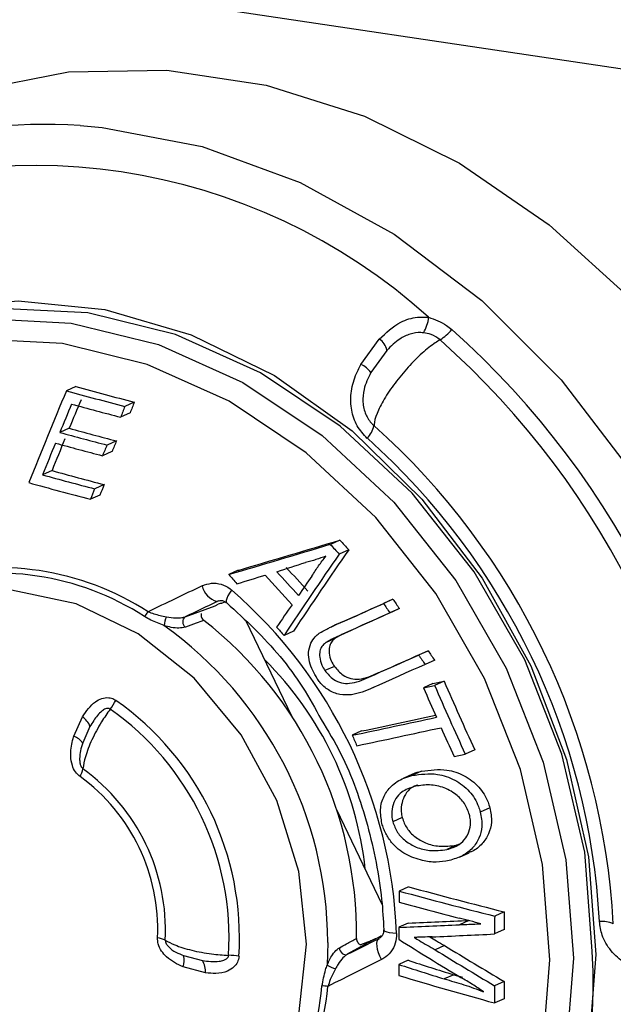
# Model space of a CAD drawing. Header units: millimetres. Extents: x 12 to 859, y 4 to 555.
# Tile 61 of 70: x 696.55 to 702.7, y 403.74 to 413.95. Entities that reach past the tile are written whole.
import ezdxf

# ---------------------------------------------------------------- set-up
doc = ezdxf.new("R2010")
doc.units = ezdxf.units.MM

msp = doc.modelspace()

# ---------------------------------------------------------------- linework, layer by layer
at = {"color": 7, "linetype": 'Continuous', "lineweight": 25}
for p, q in [((671.456, 418.12), (719.648, 410.919)), ((700.088, 410.373), (700.278, 410.637)), ((700.357, 410.52), (700.19, 410.289)), ((697.133, 410.144), (697.034, 410.1)), ((697.738, 409.983), (697.639, 409.939)), ((697.696, 409.871), (697.597, 409.827)), ((697.064, 409.713), (696.966, 409.669)), ((697.554, 409.582), (697.456, 409.538)), ((697.507, 409.472), (697.409, 409.428)), ((696.886, 409.274), (696.788, 409.23)), ((697.426, 409.129), (697.328, 409.085)), ((697.382, 409.02), (697.284, 408.976)), ((699.869, 408.553), (699.771, 408.509)), ((699.961, 408.453), (699.862, 408.409)), ((698.816, 408.24), (698.718, 408.196)), ((698.611, 407.923), (698.596, 407.917)), ((698.647, 407.901), (698.676, 407.915)), ((700.42, 407.941), (700.321, 407.897)), ((698.265, 407.758), (698.576, 407.872)), ((698.576, 407.872), (698.608, 407.888)), ((700.486, 407.843), (700.387, 407.799)), ((698.894, 407.718), (699.368, 406.733)), ((699.879, 407.699), (699.781, 407.655)), ((699.913, 407.714), (699.815, 407.67)), ((699.879, 407.698), (699.913, 407.714)), ((699.389, 407.61), (699.291, 407.566)), ((699.817, 407.532), (699.719, 407.488)), ((699.916, 407.586), (699.818, 407.542)), ((700.784, 407.407), (700.685, 407.362)), ((700.852, 407.309), (700.753, 407.265)), ((699.812, 407.244), (699.715, 407.201)), ((700.268, 407.177), (700.17, 407.133)), ((700.834, 407.067), (700.95, 407.092)), ((700.95, 407.092), (700.851, 407.048)), ((700.191, 407.014), (700.23, 407.031)), ((700.834, 407.067), (700.736, 407.023)), ((700.736, 407.023), (700.851, 407.048)), ((697.111, 406.521), (697.201, 406.722)), ((697.279, 406.621), (697.204, 406.451)), ((700.095, 406.575), (699.997, 406.531)), ((701.268, 406.38), (701.169, 406.336)), ((701.053, 406.311), (701.169, 406.336)), ((700.623, 406.127), (700.525, 406.083)), ((700.715, 406.157), (700.617, 406.113)), ((699.835, 405.761), (700.306, 404.781)), ((701.424, 405.779), (701.325, 405.735)), ((700.515, 405.677), (700.417, 405.633)), ((701.077, 405.39), (700.979, 405.346)), ((701.077, 405.39), (701.111, 405.404)), ((701.11, 405.268), (701.209, 405.312)), ((700.582, 404.959), (700.485, 404.915)), ((701.573, 404.7), (701.474, 404.655)), ((700.578, 404.584), (700.48, 404.54)), ((700.235, 404.42), (700.267, 404.436)), ((701.571, 404.516), (701.472, 404.472)), ((700.235, 404.42), (699.946, 404.26)), ((700.954, 404.352), (700.856, 404.308)), ((698.25, 404.247), (698.445, 404.195)), ((698.476, 404.068), (698.245, 404.129)), ((700.577, 404.198), (700.479, 404.155)), ((701.049, 404.049), (700.951, 404.005)), ((701.049, 404.049), (701.139, 404.023)), ((701.571, 403.98), (701.472, 403.935)), ((701.573, 403.8), (701.474, 403.756))]:
    msp.add_line(p, q, dxfattribs=at)
at = {"color": 8, "linetype": 'Continuous', "lineweight": 25}
for p, q in [((701.206, 404.61), (701.111, 404.567)), ((699.744, 404.383), (699.737, 404.149))]:
    msp.add_line(p, q, dxfattribs=at)
at = {"color": 7, "linetype": 'Continuous', "lineweight": 25, "flags": 128}
for points in [[(694.548, 412.514), (695.14, 412.853), (696.069, 413.213), (697.055, 413.405), (698.074, 413.424), (699.106, 413.27), (700.125, 412.946), (701.111, 412.46), (702.04, 411.822), (702.892, 411.047), (703.648, 410.151), (704.291, 409.156), (704.807, 408.083), (705.184, 406.956), (705.413, 405.8), (705.49, 404.641)], [(691.967, 406.816), (692.065, 407.316), (692.365, 408.219), (692.805, 409.031), (693.371, 409.729), (694.048, 410.292), (694.816, 410.704), (695.652, 410.954), (696.534, 411.034), (697.434, 410.943), (698.329, 410.681), (699.191, 410.258), (699.996, 409.685), (700.72, 408.979), (701.344, 408.16), (701.849, 407.251), (702.22, 406.279), (702.447, 405.272), (702.524, 404.259)], [(702.486, 404.293), (702.407, 405.318), (702.171, 406.335), (701.785, 407.314), (701.263, 408.225), (700.618, 409.041), (699.871, 409.735), (699.045, 410.288), (698.165, 410.683), (697.256, 410.908), (696.348, 410.955), (695.468, 410.823), (694.642, 410.517), (694.139, 410.224)], [(691.88, 405.775), (691.959, 406.772), (692.194, 407.714), (692.578, 408.574), (693.098, 409.325), (693.739, 409.945), (694.483, 410.414), (695.305, 410.719), (696.181, 410.85), (697.085, 410.803), (697.989, 410.58), (698.865, 410.187), (699.687, 409.636), (700.43, 408.945), (701.072, 408.133), (701.592, 407.227), (701.976, 406.252), (702.211, 405.24), (702.29, 404.22), (702.211, 403.224)], [(702.046, 404.202), (701.969, 405.192), (701.741, 406.175), (701.369, 407.12), (700.864, 408.001), (700.241, 408.788), (699.52, 409.459), (698.722, 409.994), (697.871, 410.375), (696.994, 410.592), (696.116, 410.637), (695.266, 410.51), (694.468, 410.214), (693.746, 409.759), (693.124, 409.157), (692.618, 408.428), (692.246, 407.593), (692.018, 406.679), (691.942, 405.712), (692.018, 404.722), (692.246, 403.739)], [(699.522, 404.364), (699.444, 405.118), (699.215, 405.855), (698.846, 406.535), (698.358, 407.122), (697.778, 407.582), (697.135, 407.893), (696.466, 408.036), (695.805, 408.005), (695.189, 407.801), (694.651, 407.435), (694.22, 406.926), (693.919, 406.303), (693.765, 405.598), (693.765, 404.85), (693.919, 404.099), (694.22, 403.386)], [(699.815, 407.67), (699.878, 407.698), (699.941, 407.726), (700.004, 407.755), (700.068, 407.783), (700.131, 407.811), (700.194, 407.84), (700.258, 407.868), (700.321, 407.897)], [(699.913, 407.714), (699.977, 407.742), (700.04, 407.77), (700.103, 407.799), (700.166, 407.827), (700.23, 407.855), (700.293, 407.884), (700.357, 407.912), (700.42, 407.941)], [(700.387, 407.799), (700.316, 407.766), (700.244, 407.734), (700.173, 407.702), (700.102, 407.67), (700.031, 407.638), (699.96, 407.606), (699.889, 407.574), (699.818, 407.542)], [(700.486, 407.843), (700.414, 407.811), (700.343, 407.778), (700.272, 407.746), (700.2, 407.714), (700.129, 407.682), (700.058, 407.65), (699.987, 407.618), (699.916, 407.586)], [(700.268, 407.177), (700.333, 407.205), (700.397, 407.234), (700.461, 407.263), (700.526, 407.291), (700.59, 407.32), (700.655, 407.349), (700.719, 407.378), (700.784, 407.407)], [(700.17, 407.133), (700.234, 407.161), (700.299, 407.19), (700.363, 407.218), (700.427, 407.247), (700.492, 407.276), (700.556, 407.305), (700.621, 407.333), (700.685, 407.362)], [(700.753, 407.265), (700.684, 407.234), (700.616, 407.204), (700.547, 407.173), (700.479, 407.142), (700.41, 407.112), (700.342, 407.082), (700.274, 407.051), (700.206, 407.021)], [(699.946, 404.26), (699.987, 404.28), (700.028, 404.301), (700.069, 404.321), (700.11, 404.342), (700.151, 404.362), (700.192, 404.383), (700.233, 404.404), (700.275, 404.424)], [(700.302, 404.207), (700.285, 404.242), (700.271, 404.277), (700.261, 404.311), (700.255, 404.343), (700.253, 404.372), (700.256, 404.395), (700.263, 404.413), (700.275, 404.424)], [(699.444, 403.632), (699.522, 404.364)], [(699.865, 404.327), (699.867, 404.311), (699.873, 404.296), (699.882, 404.282), (699.894, 404.27), (699.907, 404.262), (699.92, 404.257), (699.934, 404.256), (699.946, 404.26)], [(702.524, 404.259), (702.447, 403.269), (702.22, 402.329), (701.849, 401.469), (701.344, 400.711), (700.72, 400.078), (699.996, 399.589), (699.191, 399.256), (698.329, 399.091), (697.434, 399.097), (696.534, 399.274), (695.652, 399.617), (695.037, 399.967)], [(700.302, 404.207), (700.232, 404.172), (700.163, 404.137), (700.093, 404.102), (700.023, 404.067), (699.954, 404.032), (699.884, 403.997), (699.815, 403.963), (699.746, 403.928)], [(701.969, 403.235), (702.046, 404.202)]]:
    msp.add_lwpolyline(points, dxfattribs=at)
at = {"color": 8, "linetype": 'Continuous', "lineweight": 25, "flags": 128}
for points in [[(697.179, 412.851), (697.407, 412.831), (698.441, 412.633), (699.457, 412.261), (700.432, 411.725), (701.341, 411.038), (702.164, 410.215), (702.882, 409.276), (703.477, 408.243), (703.936, 407.14), (704.248, 405.993), (704.406, 404.828), (704.406, 403.674), (704.248, 402.557), (703.936, 401.503), (703.477, 400.537), (702.945, 399.759)], [(698.746, 408.036), (698.725, 408.004), (698.708, 407.975), (698.697, 407.948), (698.691, 407.927), (698.692, 407.911), (698.697, 407.903)], [(700.457, 404.476), (700.419, 404.479), (700.385, 404.483), (700.358, 404.49), (700.338, 404.498), (700.327, 404.507), (700.324, 404.515)]]:
    msp.add_lwpolyline(points, dxfattribs=at)
at = {"color": 7, "linetype": 'Continuous', "lineweight": 25}
for centre, radius, start, end in [((696.824, 407.084), 5.778, 86.4781, 165.8096), ((696.702, 406.343), 6.093, 47.8798, 115.1226), ((700.441, 410.89), 0.349, 327.4526, 355.5432), ((700.641, 411.053), 0.501, 302.2076, 320.7147), ((695.156, 404.13), 8.839, 2.9629, 48.3632), ((700.17, 410.479), 0.192, 12.457, 55.539), ((695.113, 404.11), 8.722, 2.9629, 48.3632), ((700.006, 410.17), 0.219, 33.0493, 68.1943), ((708.807, 452.749), 44.175, 254.6766, 255.4885), ((743.005, 390.729), 49.885, 157.1499, 158.3305), ((708.826, 453.145), 44.63, 254.6806, 255.4842), ((743.435, 390.513), 50.262, 157.2342, 157.5967), ((743.128, 390.673), 49.844, 157.177, 157.5429), ((708.85, 453.22), 44.828, 254.7885, 255.4621), ((743.392, 392.658), 48.907, 159.3081, 159.4481), ((743.084, 392.799), 48.493, 159.2459, 159.3872), ((699.945, 409.803), 0.285, 317.0058, 347.0959), ((695.242, 404.169), 7.473, 3.1337, 48.1924), ((708.768, 452.859), 44.773, 254.7168, 255.3661), ((708.749, 452.465), 44.321, 254.7132, 255.3691), ((742.882, 390.753), 49.659, 157.7467, 158.1556), ((742.581, 390.911), 49.247, 157.6942, 158.1068), ((708.739, 452.73), 44.76, 254.6904, 255.337), ((744.14, 389.397), 50.844, 156.664, 156.7984), ((743.835, 389.564), 50.424, 156.6101, 156.7457), ((695.322, 404.205), 7.249, 3.1337, 48.1924), ((708.681, 452.441), 44.818, 254.6109, 255.3259), ((708.663, 452.05), 44.368, 254.6062, 255.3285), ((708.603, 452.122), 44.606, 254.4501, 255.3005), ((742.959, 390.808), 49.081, 158.0815, 158.2191), ((743.257, 390.651), 49.491, 158.1315, 158.2679), ((632.2, 633.688), 235.098, 286.43548, 286.70313), ((632.752, 632.074), 233.38, 286.4436, 286.71355), ((726.123, 432.65), 35.739, 222.4924, 222.7099), ((725.954, 432.447), 35.374, 222.4907, 222.7105), ((752.064, 372.415), 63.408, 145.41296, 146.33326), ((751.73, 372.697), 62.917, 145.36734, 146.29591), ((612.68, 677.787), 283.111, 287.7978, 287.86129), ((696.316, 405.396), 2.816, 57.1267, 105.8757), ((696.331, 405.413), 2.855, 57.1267, 105.8757), ((725.841, 432.341), 35.923, 222.1677, 222.6983), ((725.673, 432.14), 35.561, 222.1627, 222.6987), ((725.344, 431.855), 35.619, 221.6226, 221.8264), ((624.247, 649.868), 253.002, 287.13865, 287.20765), ((725.783, 432.277), 35.951, 222.0649, 222.7269), ((752.592, 371.122), 64.681, 145.04415, 145.26097), ((805.042, 184.781), 247.438, 115.51923, 115.66338), ((698.653, 408.126), 0.216, 192.3138, 254.7813), ((695.493, 404.282), 4.968, 2.2373, 49.0888), ((805.168, 184.68), 247.37, 115.51958, 115.60467), ((729.745, 427.54), 35.378, 213.7266, 213.9178), ((729.544, 427.381), 35.016, 213.7231, 213.9163), ((697.737, 407.877), 0.158, 312.7453, 335.2263), ((751.777, 371.691), 63.687, 145.36871, 145.62414), ((698.342, 407.634), 0.297, 155.048, 173.4616), ((698.308, 407.706), 0.0678, 129.5431, 233.2294), ((695.919, 404.473), 4.123, 359.3336, 51.9925), ((695.685, 404.366), 4.059, 0.2459, 54.4274), ((725.911, 432.37), 36.385, 222.7963, 222.9776), ((729.806, 427.56), 35.334, 214.777, 214.9694), ((696.534, 404.75), 3.62, 6.2122, 45.1139), ((730.008, 427.719), 35.696, 214.7698, 214.9602), ((733.076, 421.008), 35.011, 203.4202, 204.6967), ((733.256, 421.088), 35.431, 203.3882, 203.9278), ((733.307, 421.111), 35.372, 203.426, 204.6895), ((697.042, 407.157), 0.571, 321.4631, 332.4052), ((695.816, 404.427), 3.013, 356.4135, 54.9126), ((695.823, 404.43), 2.898, 356.4135, 54.9126), ((697.095, 406.559), 0.194, 18.6971, 57.0738), ((668.497, 555.855), 152.611, 281.91222, 282.24705), ((668.841, 554.537), 151.227, 281.92724, 282.22371), ((668.476, 555.962), 152.836, 281.92055, 282.25511), ((733.251, 421.086), 35.426, 204.1204, 204.6492), ((697.056, 406.352), 0.177, 33.6922, 71.7909), ((732.832, 420.9), 35.841, 203.6352, 203.8256), ((696.92, 406.243), 0.292, 331.1928, 348.2543), ((695.992, 404.507), 2.07, 357.2292, 54.0969), ((696.035, 404.526), 1.946, 357.2292, 54.0969), ((714.666, 456.662), 53.586, 254.7629, 255.8579), ((737.917, 404.255), 37.438, 178.9895, 179.164), ((714.722, 457.029), 54.023, 254.7201, 255.8052), ((714.623, 456.671), 53.762, 254.7507, 255.4364), ((738.168, 404.185), 36.697, 179.266, 179.5527), ((737.898, 404.229), 36.328, 179.2585, 179.5481), ((737.438, 404.26), 36.959, 179.5666, 179.7588), ((697.033, 492.316), 87.844, 272.24858, 272.66036), ((697.116, 491.712), 87.197, 272.27542, 272.69078), ((702.584, 404.297), 0.305, 66.8597, 94.5198), ((697.93, 404.133), 0.303, 64.6749, 80.7994), ((697, 493.572), 89.213, 272.45692, 272.87328), ((723.141, 440.466), 42.581, 237.8457, 238.8659), ((723.159, 440.479), 42.406, 238.425, 239.3979), ((698.072, 404.195), 0.184, 339.0401, 16.2819), ((698.71, 403.626), 0.624, 79.5094, 89.5153), ((697.657, 403.964), 4.84, 286.4346, 3.8998), ((697.682, 403.915), 6.264, 297.7283, 3.6839), ((723.297, 440.742), 42.791, 238.3705, 239.334), ((698.273, 404.085), 0.204, 354.9486, 32.6688), ((699.883, 404.369), 0.264, 236.4774, 257.283), ((736.928, 404.261), 36.449, 180.1668, 180.3465), ((716.277, 452.96), 51.298, 252.0639, 252.6166), ((716.206, 452.616), 50.878, 252.1097, 252.6676), ((715.575, 454.839), 52.994, 253.4499, 254.568), ((696.796, 404.205), 2.901, 306.8193, 354.5929), ((696.818, 404.205), 2.941, 306.8193, 354.5929), ((699.706, 403.759), 0.173, 76.687, 97.2586), ((737.205, 404.185), 35.734, 180.4008, 180.6892), ((736.935, 404.23), 35.365, 180.4049, 180.6964)]:
    msp.add_arc(centre, radius, start, end, dxfattribs=at)
for major_axis, ratio, start_param, end_param in [((36.889, 12.519), 0.010464, 2.036951, 2.038116), ((33.705, 19.147), 0.004578, 4.246023, 4.247189)]:
    msp.add_ellipse((715.344, 413.183), major_axis=major_axis, ratio=ratio, start_param=start_param, end_param=end_param, dxfattribs=at)
for points, knots in [([(700.278, 410.637), (700.348, 410.702), (700.463, 410.811), (700.652, 410.869), (700.75, 410.865), (700.789, 410.863)], [0, 0, 0, 0, 0.482423, 0.798085, 1, 1, 1, 1]), ([(700.789, 410.863), (700.854, 410.84), (700.94, 410.809), (701.011, 410.75), (701.029, 410.736)], [0, 0, 0, 0, 0.752088, 1, 1, 1, 1]), ([(700.735, 410.702), (700.726, 410.703), (700.681, 410.706), (700.595, 410.693), (700.47, 410.634), (700.399, 410.563), (700.357, 410.52)], [0, 0, 0, 0, 0.062362, 0.319774, 0.595585, 1, 1, 1, 1]), ([(700.908, 410.629), (700.878, 410.65), (700.826, 410.687), (700.762, 410.698), (700.735, 410.702)], [0, 0, 0, 0, 0.567652, 1, 1, 1, 1]), ([(700.908, 410.629), (700.892, 410.619), (700.835, 410.585), (700.722, 410.495), (700.575, 410.348), (700.437, 410.18), (700.323, 410.011), (700.247, 409.861), (700.224, 409.777), (700.224, 409.743), (700.224, 409.739)], [0, 0, 0, 0, 0.062589, 0.214629, 0.366687, 0.51878, 0.670909, 0.82306, 0.975209, 1, 1, 1, 1]), ([(700.154, 409.608), (700.116, 409.649), (700.04, 409.732), (699.983, 409.899), (699.978, 410.08), (700.02, 410.242), (700.068, 410.335), (700.088, 410.373)], [0, 0, 0, 0, 0.205574, 0.410977, 0.620907, 0.847176, 1, 1, 1, 1]), ([(700.19, 410.289), (700.162, 410.232), (700.116, 410.137), (700.102, 409.983), (700.131, 409.857), (700.182, 409.778), (700.217, 409.745), (700.224, 409.739)], [0, 0, 0, 0, 0.318628, 0.535708, 0.753949, 0.95248, 1, 1, 1, 1]), ([(699.725, 408.387), (699.69, 408.375), (699.638, 408.355), (699.568, 408.336), (699.532, 408.326), (699.514, 408.322)], [0, 0, 0, 0, 0.498901, 0.749381, 1, 1, 1, 1]), ([(699.58, 408.181), (699.603, 408.217), (699.637, 408.27), (699.686, 408.338), (699.712, 408.371), (699.725, 408.387)], [0, 0, 0, 0, 0.499124, 0.749399, 1, 1, 1, 1]), ([(698.442, 408.08), (698.474, 408.091), (698.537, 408.113), (698.64, 408.101), (698.709, 408.067), (698.741, 408.041), (698.746, 408.036)], [0, 0, 0, 0, 0.314204, 0.628521, 0.939871, 1, 1, 1, 1]), ([(698.611, 407.921), (698.613, 407.923), (698.631, 407.931), (698.659, 407.928), (698.686, 407.91), (698.697, 407.902)], [0, 0, 0, 0, 0.102269, 0.659177, 1, 1, 1, 1]), ([(698.697, 407.903), (698.794, 407.814), (699.08, 407.554), (699.425, 407.153), (699.614, 406.806), (699.676, 406.693)], [0, 0, 0, 0, 0.257281, 0.755993, 1, 1, 1, 1]), ([(697.88, 407.811), (697.921, 407.797), (697.983, 407.776), (698.05, 407.763), (698.072, 407.759)], [0, 0, 0, 0, 0.66487, 1, 1, 1, 1]), ([(698.431, 407.793), (698.43, 407.787), (698.429, 407.773), (698.434, 407.752), (698.444, 407.734), (698.454, 407.726), (698.458, 407.722)], [0, 0, 0, 0, 0.258453, 0.516921, 0.775244, 1, 1, 1, 1]), ([(698.047, 407.667), (698, 407.685), (697.929, 407.713), (697.866, 407.748), (697.844, 407.761)], [0, 0, 0, 0, 0.651575, 1, 1, 1, 1]), ([(698.072, 407.759), (698.104, 407.754), (698.16, 407.745), (698.226, 407.747), (698.254, 407.755), (698.265, 407.758)], [0, 0, 0, 0, 0.449388, 0.79343, 1, 1, 1, 1]), ([(698.458, 407.722), (698.432, 407.712), (698.369, 407.689), (698.305, 407.666), (698.268, 407.652)], [0, 0, 0, 0, 0.410381, 1, 1, 1, 1]), ([(698.268, 407.652), (698.246, 407.647), (698.204, 407.637), (698.125, 407.646), (698.072, 407.661), (698.047, 407.667)], [0, 0, 0, 0, 0.348734, 0.695761, 1, 1, 1, 1]), ([(699.635, 407.117), (699.603, 407.173), (699.554, 407.258), (699.54, 407.39), (699.563, 407.482), (699.606, 407.548), (699.641, 407.576), (699.655, 407.587)], [0, 0, 0, 0, 0.36167, 0.54636, 0.732868, 0.893698, 1, 1, 1, 1]), ([(699.655, 407.587), (699.681, 407.603), (699.719, 407.626), (699.774, 407.651), (699.801, 407.664), (699.815, 407.67)], [0, 0, 0, 0, 0.497162, 0.748514, 1, 1, 1, 1]), ([(699.719, 407.488), (699.706, 407.477), (699.68, 407.454), (699.659, 407.4), (699.658, 407.332), (699.677, 407.262), (699.703, 407.219), (699.715, 407.201)], [0, 0, 0, 0, 0.167081, 0.33589, 0.535432, 0.795957, 1, 1, 1, 1]), ([(699.818, 407.542), (699.801, 407.534), (699.776, 407.522), (699.742, 407.504), (699.727, 407.494), (699.719, 407.488)], [0, 0, 0, 0, 0.4987051, 0.7488926, 1, 1, 1, 1]), ([(699.817, 407.532), (699.804, 407.521), (699.778, 407.498), (699.757, 407.444), (699.755, 407.376), (699.775, 407.305), (699.801, 407.263), (699.812, 407.244)], [0, 0, 0, 0, 0.167211, 0.33615, 0.535712, 0.796176, 1, 1, 1, 1]), ([(699.916, 407.586), (699.899, 407.578), (699.874, 407.566), (699.84, 407.548), (699.825, 407.538), (699.817, 407.532)], [0, 0, 0, 0, 0.498706, 0.748894, 1, 1, 1, 1]), ([(699.715, 407.201), (699.743, 407.167), (699.79, 407.111), (699.884, 407.069), (700.013, 407.064), (700.105, 407.104), (700.17, 407.133)], [0, 0, 0, 0, 0.245003, 0.41349, 0.582317, 1, 1, 1, 1]), ([(699.812, 407.244), (699.841, 407.211), (699.888, 407.155), (699.982, 407.113), (700.111, 407.108), (700.203, 407.148), (700.268, 407.177)], [0, 0, 0, 0, 0.244928, 0.413368, 0.582146, 1, 1, 1, 1]), ([(700.206, 407.021), (700.136, 406.991), (700.028, 406.945), (699.868, 406.947), (699.751, 406.992), (699.677, 407.059), (699.644, 407.104), (699.635, 407.117)], [0, 0, 0, 0, 0.359351, 0.552775, 0.746641, 0.930472, 1, 1, 1, 1]), ([(697.201, 406.722), (697.241, 406.78), (697.296, 406.86), (697.399, 406.915), (697.467, 406.925), (697.518, 406.911), (697.542, 406.897), (697.548, 406.893)], [0, 0, 0, 0, 0.470858, 0.643843, 0.818186, 0.946168, 1, 1, 1, 1]), ([(697.489, 406.801), (697.458, 406.758), (697.387, 406.657), (697.295, 406.483), (697.227, 406.312), (697.213, 406.223), (697.206, 406.183)], [0, 0, 0, 0, 0.209448, 0.488381, 0.767637, 1, 1, 1, 1]), ([(697.489, 406.801), (697.485, 406.804), (697.477, 406.809), (697.459, 406.81), (697.433, 406.803), (697.378, 406.766), (697.326, 406.7), (697.292, 406.642), (697.279, 406.621)], [0, 0, 0, 0, 0.048508, 0.096801, 0.175983, 0.321769, 0.75629, 1, 1, 1, 1]), ([(699.676, 406.693), (699.746, 406.577), (699.953, 406.235), (700.171, 405.6), (700.298, 404.98), (700.319, 404.619), (700.324, 404.515)], [0, 0, 0, 0, 0.175356, 0.518257, 0.861007, 1, 1, 1, 1]), ([(697.176, 406.102), (697.159, 406.118), (697.124, 406.148), (697.09, 406.225), (697.073, 406.337), (697.088, 406.44), (697.107, 406.506), (697.111, 406.521)], [0, 0, 0, 0, 0.155667, 0.310345, 0.532729, 0.895133, 1, 1, 1, 1]), ([(697.204, 406.451), (697.195, 406.424), (697.179, 406.371), (697.17, 406.302), (697.173, 406.248), (697.182, 406.217), (697.193, 406.195), (697.202, 406.187), (697.206, 406.183)], [0, 0, 0, 0, 0.30313, 0.609507, 0.766757, 0.877763, 0.941122, 1, 1, 1, 1]), ([(700.715, 406.157), (700.804, 406.17), (700.953, 406.191), (701.162, 406.119), (701.316, 406.004), (701.395, 405.876), (701.418, 405.799), (701.424, 405.779)], [0, 0, 0, 0, 0.3054374, 0.5180045, 0.7306168, 0.9321827, 1, 1, 1, 1]), ([(700.305, 405.617), (700.297, 405.666), (700.281, 405.762), (700.318, 405.9), (700.403, 406.014), (700.51, 406.083), (700.588, 406.105), (700.617, 406.113)], [0, 0, 0, 0, 0.213451, 0.428032, 0.621237, 0.862062, 1, 1, 1, 1]), ([(700.617, 406.113), (700.705, 406.126), (700.855, 406.147), (701.064, 406.074), (701.217, 405.96), (701.296, 405.832), (701.319, 405.754), (701.325, 405.735)], [0, 0, 0, 0, 0.305551, 0.51805, 0.73059, 0.932169, 1, 1, 1, 1]), ([(700.623, 406.125), (700.626, 406.127), (700.653, 406.145), (700.685, 406.151), (700.715, 406.157)], [0, 0, 0, 0, 0.080967, 1, 1, 1, 1]), ([(700.64, 405.999), (700.595, 405.983), (700.521, 405.958), (700.445, 405.877), (700.411, 405.789), (700.403, 405.705), (700.413, 405.653), (700.417, 405.633)], [0, 0, 0, 0, 0.29946, 0.49139, 0.683806, 0.877947, 1, 1, 1, 1]), ([(700.676, 406.015), (700.653, 406.006), (700.602, 405.987), (700.544, 405.92), (700.509, 405.833), (700.501, 405.748), (700.511, 405.697), (700.515, 405.677)], [0, 0, 0, 0, 0.180809, 0.405285, 0.630335, 0.857266, 1, 1, 1, 1]), ([(701.213, 405.707), (701.198, 405.747), (701.168, 405.828), (701.067, 405.928), (700.936, 406), (700.783, 406.024), (700.687, 406.007), (700.64, 405.999)], [0, 0, 0, 0, 0.175914, 0.352504, 0.576043, 0.795575, 1, 1, 1, 1]), ([(701.424, 405.779), (701.433, 405.729), (701.45, 405.638), (701.416, 405.506), (701.346, 405.401), (701.27, 405.336), (701.218, 405.319), (701.207, 405.316)], [0, 0, 0, 0, 0.259788, 0.479985, 0.699486, 0.940352, 1, 1, 1, 1]), ([(700.515, 405.677), (700.529, 405.639), (700.558, 405.563), (700.647, 405.474), (700.761, 405.407), (700.911, 405.371), (701.018, 405.383), (701.077, 405.39)], [0, 0, 0, 0, 0.170464, 0.341265, 0.523994, 0.734277, 1, 1, 1, 1]), ([(700.979, 405.346), (701.023, 405.36), (701.099, 405.383), (701.178, 405.463), (701.22, 405.552), (701.228, 405.639), (701.216, 405.69), (701.213, 405.707)], [0, 0, 0, 0, 0.287662, 0.488095, 0.688512, 0.893605, 1, 1, 1, 1]), ([(701.325, 405.735), (701.334, 405.685), (701.351, 405.593), (701.317, 405.462), (701.247, 405.355), (701.139, 405.272), (701.048, 405.246), (701.001, 405.232)], [0, 0, 0, 0, 0.215038, 0.397267, 0.578924, 0.778097, 1, 1, 1, 1]), ([(700.406, 405.42), (700.395, 405.434), (700.372, 405.464), (700.344, 405.513), (700.321, 405.564), (700.31, 405.599), (700.305, 405.617)], [0, 0, 0, 0, 0.250136, 0.500406, 0.748472, 1, 1, 1, 1]), ([(700.417, 405.633), (700.432, 405.595), (700.46, 405.519), (700.55, 405.43), (700.663, 405.363), (700.813, 405.327), (700.919, 405.339), (700.979, 405.346)], [0, 0, 0, 0, 0.1706, 0.341537, 0.524404, 0.73468, 1, 1, 1, 1]), ([(700.726, 405.231), (700.666, 405.249), (700.577, 405.277), (700.472, 405.349), (700.428, 405.396), (700.406, 405.42)], [0, 0, 0, 0, 0.498903, 0.745514, 1, 1, 1, 1]), ([(701.001, 405.232), (700.956, 405.225), (700.889, 405.213), (700.796, 405.218), (700.749, 405.226), (700.726, 405.231)], [0, 0, 0, 0, 0.489367, 0.74303, 1, 1, 1, 1]), ([(701.332, 404.577), (701.294, 404.587), (701.237, 404.601), (701.161, 404.621), (701.124, 404.631), (701.105, 404.636)], [0, 0, 0, 0, 0.49999, 0.749996, 1, 1, 1, 1]), ([(701.111, 404.567), (701.129, 404.568), (701.175, 404.57), (701.249, 404.573), (701.304, 404.576), (701.332, 404.577)], [0, 0, 0, 0, 0.249995, 0.624993, 1, 1, 1, 1]), ([(703.091, 404.074), (702.997, 404.1), (702.843, 404.142), (702.673, 404.291), (702.582, 404.444), (702.567, 404.553), (702.56, 404.601)], [0, 0, 0, 0, 0.356484, 0.586818, 0.817791, 1, 1, 1, 1]), ([(698.245, 404.129), (698.184, 404.158), (698.1, 404.199), (698.018, 404.292), (697.982, 404.362), (697.98, 404.41), (697.978, 404.432)], [0, 0, 0, 0, 0.476924, 0.661342, 0.8471, 1, 1, 1, 1]), ([(699.865, 404.327), (699.889, 404.341), (699.948, 404.373), (700.007, 404.406), (700.042, 404.425)], [0, 0, 0, 0, 0.410381, 1, 1, 1, 1]), ([(700.042, 404.425), (700.043, 404.418), (700.044, 404.404), (700.053, 404.384), (700.066, 404.369), (700.076, 404.362), (700.081, 404.36)], [0, 0, 0, 0, 0.261173, 0.522421, 0.78194, 1, 1, 1, 1]), ([(700.323, 404.515), (700.323, 404.507), (700.325, 404.485), (700.311, 404.456), (700.296, 404.434), (700.279, 404.429), (700.275, 404.427)], [0, 0, 0, 0, 0.174895, 0.479508, 0.871137, 1, 1, 1, 1]), ([(700.457, 404.476), (700.455, 404.441), (700.45, 404.372), (700.401, 404.281), (700.346, 404.23), (700.31, 404.211), (700.302, 404.207)], [0, 0, 0, 0, 0.307355, 0.614599, 0.924682, 1, 1, 1, 1]), ([(700.825, 404.441), (700.794, 404.441), (700.747, 404.439), (700.686, 404.437), (700.655, 404.436), (700.639, 404.435)], [0, 0, 0, 0, 0.499995, 0.7499975, 1, 1, 1, 1]), ([(700.639, 404.435), (700.657, 404.424), (700.702, 404.397), (700.775, 404.355), (700.829, 404.323), (700.856, 404.308)], [0, 0, 0, 0, 0.249965, 0.624972, 1, 1, 1, 1]), ([(700.801, 404.441), (700.825, 404.427), (700.876, 404.397), (700.927, 404.367), (700.954, 404.352)], [0, 0, 0, 0, 0.466563, 1, 1, 1, 1]), ([(698.06, 404.406), (698.091, 404.39), (698.163, 404.351), (698.33, 404.3), (698.527, 404.262), (698.657, 404.253), (698.715, 404.249)], [0, 0, 0, 0, 0.2098222, 0.4891728, 0.768619, 1, 1, 1, 1]), ([(698.06, 404.406), (698.06, 404.401), (698.061, 404.388), (698.072, 404.364), (698.105, 404.322), (698.166, 404.281), (698.223, 404.258), (698.25, 404.247)], [0, 0, 0, 0, 0.060752, 0.139356, 0.276067, 0.657463, 1, 1, 1, 1]), ([(699.737, 404.149), (699.754, 404.186), (699.784, 404.251), (699.832, 404.306), (699.857, 404.322), (699.865, 404.327)], [0, 0, 0, 0, 0.486904, 0.843488, 1, 1, 1, 1]), ([(700.081, 404.36), (700.11, 404.371), (700.145, 404.384), (700.188, 404.401), (700.203, 404.406), (700.213, 404.411), (700.221, 404.414), (700.227, 404.417), (700.232, 404.419), (700.234, 404.42), (700.235, 404.42)], [0, 0, 0, 0, 0.612176, 0.74147, 0.828526, 0.887443, 0.927676, 0.969497, 0.985761, 1, 1, 1, 1]), ([(698.445, 404.195), (698.473, 404.192), (698.531, 404.184), (698.606, 404.185), (698.661, 404.196), (698.691, 404.21), (698.707, 404.224), (698.714, 404.237), (698.715, 404.246), (698.715, 404.249)], [0, 0, 0, 0, 0.291586, 0.586246, 0.74759, 0.850142, 0.915329, 0.965985, 1, 1, 1, 1]), ([(698.824, 404.239), (698.82, 404.218), (698.812, 404.175), (698.769, 404.121), (698.694, 404.076), (698.59, 404.058), (698.512, 404.064), (698.476, 404.068)], [0, 0, 0, 0, 0.141277, 0.281947, 0.468635, 0.753541, 1, 1, 1, 1]), ([(699.946, 404.26), (699.931, 404.249), (699.897, 404.225), (699.856, 404.168), (699.834, 404.127), (699.825, 404.111)], [0, 0, 0, 0, 0.331603, 0.745567, 1, 1, 1, 1]), ([(699.684, 403.931), (699.695, 403.988), (699.708, 404.06), (699.732, 404.133), (699.737, 404.149)], [0, 0, 0, 0, 0.774383, 1, 1, 1, 1]), ([(699.825, 404.111), (699.805, 404.074), (699.773, 404.013), (699.753, 403.951), (699.746, 403.928)], [0, 0, 0, 0, 0.624202, 1, 1, 1, 1]), ([(701.357, 403.873), (701.319, 403.899), (701.262, 403.937), (701.184, 403.985), (701.145, 404.007), (701.125, 404.018)], [0, 0, 0, 0, 0.499277, 0.749515, 1, 1, 1, 1]), ([(700.951, 404.005), (701.019, 403.986), (701.121, 403.958), (701.256, 403.911), (701.323, 403.886), (701.357, 403.873)], [0, 0, 0, 0, 0.498571, 0.7491895, 1, 1, 1, 1])]:
    msp.add_open_spline(points, degree=3, knots=knots, dxfattribs=at)

doc.saveas('drawing.dxf')
